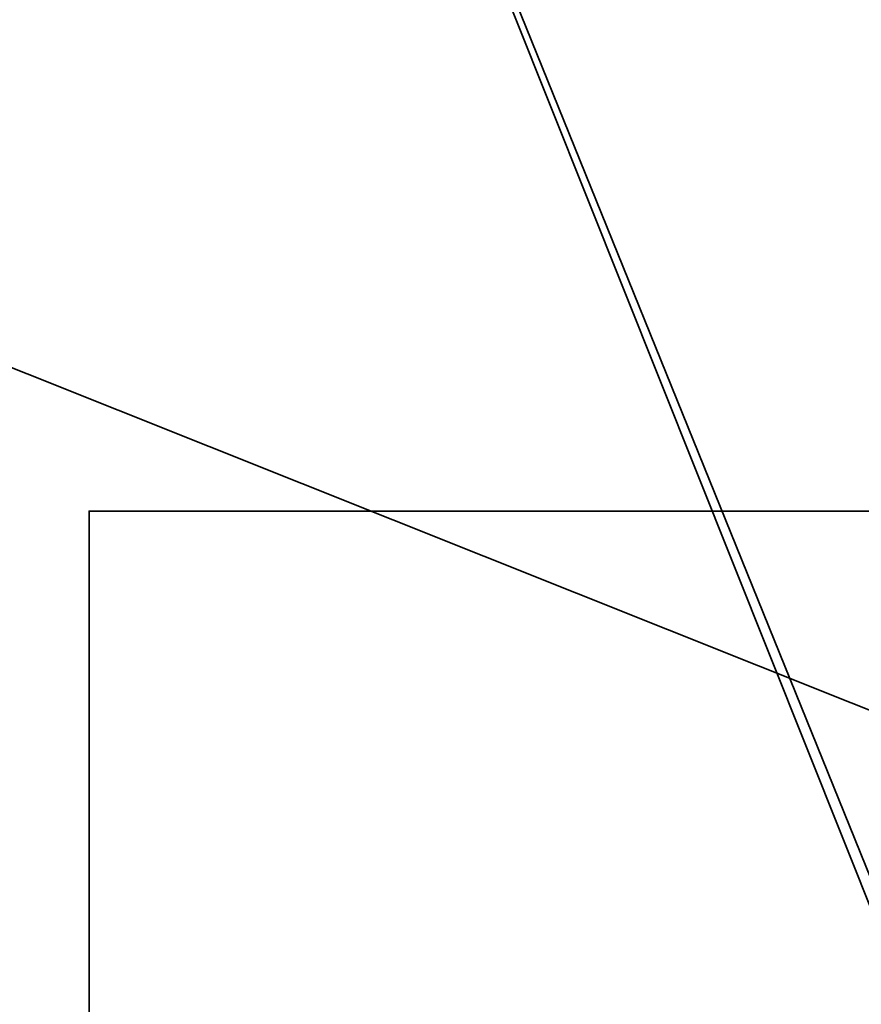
# Model space of a CAD drawing. Header units: millimetres. Extents: x -508 to 6708, y -110 to 248.
# Tile 19 of 256: x -330 to -322, y -19 to -9. Entities that reach past the tile are written whole.
import ezdxf

# ---------------------------------------------------------------- set-up
doc = ezdxf.new("R2010")
doc.units = ezdxf.units.MM
doc.layers.add('151', color=7, linetype='Continuous', true_color=0xffffff)

# ---------------------------------------------------------------- blocks, each defined once
blk = doc.blocks.new('UG_SURFACE_006')
at = {"layer": '151', "color": 252, "linetype": 'Continuous', "lineweight": 35}
for points in [[(-309, -14, 1035), (-329, -14, 1035), (-329, -14, 1065.0001), (-309, -14, 1065.0001)], [(-309, -21, 1035), (-329, -21, 1035), (-329, -14, 1035), (-309, -14, 1035)], [(-309, -14, 1065.0001), (-329, -14, 1065.0001), (-329, -21, 1065.0001), (-309, -21, 1065.0001)], [(-329, -14, 1035), (-329, -21, 1035), (-329, -21, 1065.0001), (-329, -14, 1065.0001)]]:
    blk.add_3dface(points, dxfattribs=at)
blk = doc.blocks.new('UG_SURFACE_030')
at = {"layer": '151', "color": 252, "linetype": 'Continuous', "lineweight": 35}
for points in [[(-309, -14, 1035), (-329, -14, 1035), (-329, -14, 1065.0001), (-309, -14, 1065.0001)], [(-309, -21, 1035), (-329, -21, 1035), (-329, -14, 1035), (-309, -14, 1035)], [(-309, -14, 1065.0001), (-329, -14, 1065.0001), (-329, -21, 1065.0001), (-309, -21, 1065.0001)], [(-329, -14, 1035), (-329, -21, 1035), (-329, -21, 1065.0001), (-329, -14, 1065.0001)]]:
    blk.add_3dface(points, dxfattribs=at)
blk = doc.blocks.new('UG_SURFACE_205')
at = {"layer": '151', "color": 252, "linetype": 'Continuous', "lineweight": 35}
for points in [[(-368, -5.3, 2075.2499), (-368, -22.22, 2075.2499), (368, -22.22, 2075.2499), (368, -5.3, 2075.2499)], [(-366.5, -5.3, 2073.75), (366.5, -5.3, 2073.75), (366.5, -22.22, 2073.75), (-366.5, -22.22, 2073.75)]]:
    blk.add_3dface(points, dxfattribs=at)
blk = doc.blocks.new('UG_SURFACE_216')
at = {"layer": '151', "color": 252, "linetype": 'Continuous', "lineweight": 35}
for points in [[(-329.1325, 1.1734, 1158.357), (-339.1734, -8.8675, 1158.357), (-339.1734, -22.3324, 1163.4195), (-319.7475, -22.3324, 1170.7232)], [(-339.1734, -8.8675, 1010.1429), (-329.1325, 1.1734, 1010.1429), (-315.6676, 1.1734, 1005.0805), (-315.6676, -18.2525, 997.7769)], [(-319.7475, -22.3324, 1170.7232), (-315.6676, -18.2525, 1170.7232), (-315.6676, 1.1734, 1163.4195), (-329.1325, 1.1734, 1158.357)], [(-319.5151, -22.5648, 1170.1051), (-338.4734, -21.8676, 1162.7152), (-338.4734, -9.1575, 1157.9365), (-328.8425, 0.4734, 1157.9365)], [(-328.8425, 0.4734, 1010.5636), (-338.4734, -9.1575, 1010.5636), (-338.4734, -21.8676, 1005.7849), (-319.5151, -22.5648, 998.3949)], [(-328.8425, 0.4734, 1157.9365), (-316.1324, 0.4734, 1162.7152), (-315.4353, -18.4849, 1170.1051), (-319.5151, -22.5648, 1170.1051)], [(-319.5151, -22.5648, 998.3949), (-315.4353, -18.4849, 998.3949), (-316.1324, 0.4734, 1005.7849), (-328.8425, 0.4734, 1010.5636)], [(-315.6676, -18.2525, 997.7769), (-319.7475, -22.3324, 997.7769), (-339.1734, -22.3324, 1005.0805), (-339.1734, -8.8675, 1010.1429)]]:
    blk.add_3dface(points, dxfattribs=at)
blk = doc.blocks.new('UG_SURFACE_240')
at = {"layer": '151', "color": 252, "linetype": 'Continuous', "lineweight": 35}
for points in [[(-329.1325, 1.1734, 1158.357), (-339.1734, -8.8675, 1158.357), (-339.1734, -22.3324, 1163.4195), (-319.7475, -22.3324, 1170.7232)], [(-339.1734, -8.8675, 1010.1429), (-329.1325, 1.1734, 1010.1429), (-315.6676, 1.1734, 1005.0805), (-315.6676, -18.2525, 997.7769)], [(-319.7475, -22.3324, 1170.7232), (-315.6676, -18.2525, 1170.7232), (-315.6676, 1.1734, 1163.4195), (-329.1325, 1.1734, 1158.357)], [(-319.5151, -22.5648, 1170.1051), (-338.4734, -21.8676, 1162.7152), (-338.4734, -9.1575, 1157.9365), (-328.8425, 0.4734, 1157.9365)], [(-328.8425, 0.4734, 1010.5636), (-338.4734, -9.1575, 1010.5636), (-338.4734, -21.8676, 1005.7849), (-319.5151, -22.5648, 998.3949)], [(-328.8425, 0.4734, 1157.9365), (-316.1324, 0.4734, 1162.7152), (-315.4353, -18.4849, 1170.1051), (-319.5151, -22.5648, 1170.1051)], [(-319.5151, -22.5648, 998.3949), (-315.4353, -18.4849, 998.3949), (-316.1324, 0.4734, 1005.7849), (-328.8425, 0.4734, 1010.5636)], [(-315.6676, -18.2525, 997.7769), (-319.7475, -22.3324, 997.7769), (-339.1734, -22.3324, 1005.0805), (-339.1734, -8.8675, 1010.1429)]]:
    blk.add_3dface(points, dxfattribs=at)

msp = doc.modelspace()

# ---------------------------------------------------------------- linework, layer by layer
at = {"layer": '151', "color": 253, "linetype": 'Continuous', "lineweight": -3}
for p, q in [((-329, -14, 1035), (-329, -21, 1035)), ((-329, -14, 1065), (-309, -14, 1065)), ((-329, -14, 1035), (-309, -14, 1035)), ((-329, -14, 1065), (-329, -14, 1035)), ((-329, -21, 1065), (-329, -14, 1065)), ((-329, -14, 1065), (-309, -14, 1065)), ((-329, -14, 1065), (-329, -14, 1035)), ((-329, -21, 1065), (-329, -14, 1065)), ((-329, -14, 1035), (-309, -14, 1035)), ((-329, -14, 1035), (-329, -21, 1035))]:
    msp.add_line(p, q, dxfattribs=at)

# ---------------------------------------------------------------- block references
for name in ['UG_SURFACE_205', 'UG_SURFACE_216', 'UG_SURFACE_240', 'UG_SURFACE_006', 'UG_SURFACE_030']:
    msp.add_blockref(name, (0, 0), dxfattribs=at)

doc.saveas('drawing.dxf')
